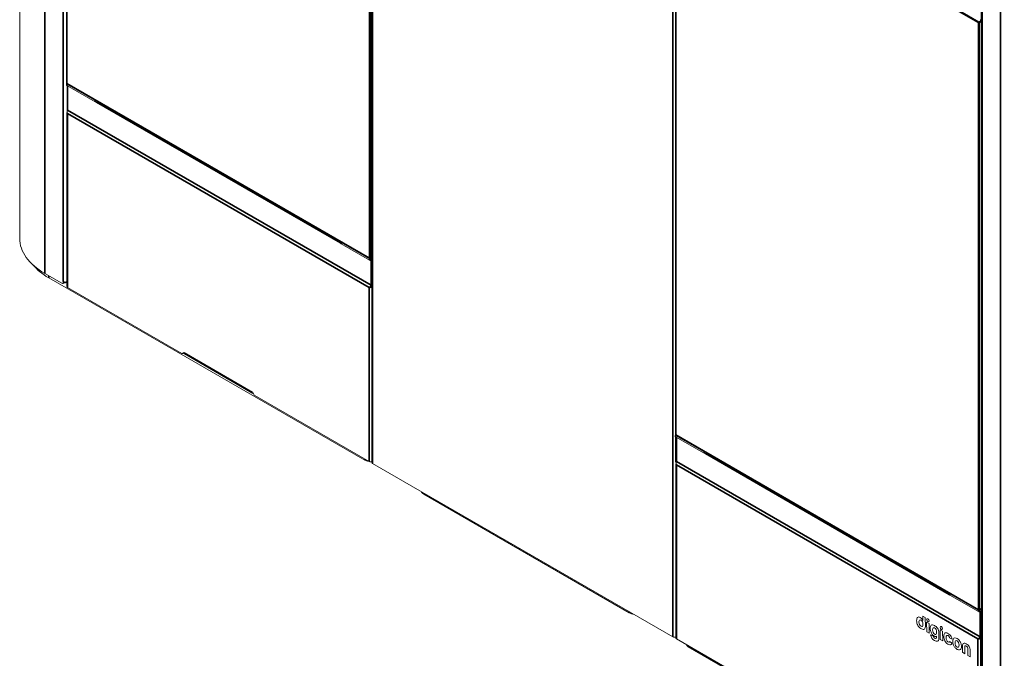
# Model space of a CAD drawing. Header units: millimetres. Extents: x 4 to 1188, y 1 to 840.
# Tile 140 of 197: x 854 to 985, y 146 to 231. Entities that reach past the tile are written whole.
import ezdxf

# ---------------------------------------------------------------- set-up
doc = ezdxf.new("R2010")
doc.units = ezdxf.units.MM
doc.layers.add('1', color=7, linetype='Continuous')

msp = doc.modelspace()

# ---------------------------------------------------------------- linework, layer by layer
at = {"layer": '1', "color": 154, "linetype": 'Continuous', "lineweight": 13}
for p, q in [((854.4166, 316.5257), (854.4166, 202.0996)), ((860.6573, 300.6711), (860.6573, 222.6957)), ((901.1876, 284.8748), (901.1876, 172.3149)), ((941.4999, 253.9967), (941.4999, 176.0213)), ((982.0774, 234.4678), (982.0774, 126.1071)), ((860.6371, 222.6257), (860.6371, 222.4508)), ((860.6581, 222.6549), (860.6669, 222.66)), ((864.436, 220.4153), (860.6581, 222.5966)), ((864.436, 220.2404), (860.6581, 222.4216)), ((860.6931, 222.6338), (900.8971, 199.422)), ((860.7432, 222.3724), (860.7432, 219.176)), ((860.6804, 218.8378), (860.6804, 195.7017)), ((860.7789, 219.1142), (901.084, 195.844)), ((897.0005, 201.6717), (897.0005, 201.5076)), ((900.8621, 199.3847), (897.0842, 201.5659)), ((900.8621, 199.2098), (897.0842, 201.391)), ((901.1876, 199.5143), (900.9631, 199.3847)), ((901.1876, 199.3393), (900.9631, 199.2098)), ((900.9686, 199.422), (901.1876, 199.5485)), ((860.0065, 196.1392), (857.764, 197.4339)), ((858.2691, 196.8682), (900.2409, 172.6357)), ((860.1494, 196.125), (860.3514, 196.2416)), ((860.2085, 196.3724), (860.2085, 196.2558)), ((860.6429, 196.2383), (860.6805, 196.26)), ((860.6431, 196.2382), (860.6805, 196.2166)), ((860.7641, 195.5851), (875.9316, 186.8282)), ((901.1554, 195.844), (901.1876, 195.8626)), ((876.1336, 186.9448), (876.2346, 186.8865)), ((876.0744, 186.814), (876.1956, 186.884)), ((876.2938, 186.7557), (885.3852, 181.5068)), ((885.326, 181.6376), (885.427, 181.5793)), ((885.629, 181.2293), (900.7965, 172.4724)), ((941.4796, 175.9513), (941.4796, 175.7763)), ((941.5006, 175.9804), (941.5094, 175.9855)), ((945.2785, 173.7409), (941.5006, 175.9221)), ((945.2785, 173.5659), (941.5006, 175.7471)), ((941.5356, 175.9594), (981.7396, 152.7476)), ((941.616, 175.6805), (941.616, 172.4841)), ((901.2712, 172.1983), (941.1319, 149.1848)), ((941.523, 172.1633), (941.523, 149.0273)), ((941.6066, 172.4724), (941.6163, 172.478)), ((941.6517, 172.4222), (981.9568, 149.1521)), ((908.0696, 168.1158), (935.3437, 152.3691)), ((977.843, 154.9973), (977.843, 154.8332)), ((981.7046, 152.7103), (977.9267, 154.8915)), ((981.7046, 152.5353), (977.9267, 154.7165)), ((973.9894, 151.7498), (973.9895, 151.7498)), ((974.3416, 151.9398), (974.3431, 151.3421)), ((974.3416, 151.9398), (974.3417, 151.9398)), ((974.6566, 151.7579), (974.3416, 151.9398)), ((974.6567, 151.758), (974.3417, 151.9398)), ((974.6566, 151.7579), (974.6567, 151.758)), ((974.6596, 150.5645), (974.6566, 151.7579)), ((974.6597, 150.5645), (974.6567, 151.758)), ((982.0774, 152.8672), (981.8057, 152.7103)), ((982.0774, 152.6922), (981.8057, 152.5353)), ((981.8111, 152.7476), (982.0774, 152.9013)), ((973.5016, 151.3112), (973.5016, 151.3081)), ((973.5016, 151.3081), (973.5016, 151.3078)), ((973.8164, 151.1468), (973.8165, 151.1468)), ((973.8165, 151.1468), (973.8166, 151.1455)), ((973.8165, 151.1454), (973.8166, 151.1455)), ((973.8166, 151.1474), (973.8167, 151.1475)), ((973.8851, 151.3936), (973.8852, 151.3937)), ((974.0861, 150.5704), (974.0867, 150.5701)), ((974.0862, 150.5704), (974.0868, 150.5701)), ((974.1955, 151.5797), (974.1956, 151.5797)), ((974.2801, 150.5663), (974.2804, 150.5666)), ((974.3431, 151.3421), (974.3121, 151.4019)), ((974.3431, 151.3423), (974.3122, 151.4019)), ((974.3444, 150.8424), (974.3444, 150.843)), ((974.6598, 150.5633), (974.6597, 150.5645)), ((974.6597, 150.5633), (974.6598, 150.5633)), ((974.8331, 151.1407), (974.8332, 151.1407)), ((974.8331, 151.1407), (974.8364, 149.8507)), ((975.1562, 150.9552), (974.8331, 151.1407)), ((975.1563, 150.9553), (974.8332, 151.1407)), ((975.1562, 150.9552), (975.1563, 150.9553)), ((975.1595, 149.6653), (975.1562, 150.9552)), ((975.1596, 149.6654), (975.1563, 150.9553)), ((975.6986, 150.3528), (975.6987, 150.3528)), ((975.865, 150.6788), (975.8651, 150.6788)), ((975.8675, 150.6771), (975.865, 150.6788)), ((975.8676, 150.6771), (975.8651, 150.6788)), ((975.8675, 150.6771), (975.8676, 150.6771)), ((975.8686, 150.6767), (975.8675, 150.6771)), ((975.8687, 150.6767), (975.8676, 150.6771)), ((975.8686, 150.6767), (975.8687, 150.6767)), ((974.8364, 149.8507), (975.1595, 149.6653)), ((975.1595, 149.6653), (975.1596, 149.6654)), ((975.3426, 149.4409), (975.3427, 149.441)), ((975.6806, 149.2469), (975.3426, 149.4409)), ((975.3426, 149.4409), (975.3426, 149.4408)), ((975.6807, 149.247), (975.3427, 149.441)), ((975.6299, 150.1059), (975.63, 150.1046)), ((975.63, 150.106), (975.6301, 150.1046)), ((975.6806, 149.2469), (975.6807, 149.247)), ((975.7003, 149.7516), (975.7004, 149.7516)), ((975.7944, 149.0706), (975.7945, 149.0707)), ((975.8996, 149.5295), (975.9002, 149.5292)), ((975.8997, 149.5296), (975.9003, 149.5292)), ((976.0935, 149.5253), (976.0939, 149.5258)), ((976.1261, 149.2483), (976.1569, 149.2721)), ((976.1261, 149.2483), (976.1262, 149.2484)), ((976.1262, 149.2484), (976.1569, 149.2721)), ((976.1569, 149.2721), (976.1571, 149.1888)), ((976.1579, 149.8015), (976.1579, 149.8021)), ((976.4703, 149.7037), (976.4704, 149.7037)), ((976.4722, 148.9735), (976.4703, 149.7018)), ((976.4723, 148.9735), (976.4704, 149.7018)), ((976.631, 150.1088), (976.6311, 150.1089)), ((976.631, 150.1088), (976.6343, 148.8189)), ((976.9586, 149.9208), (976.631, 150.1088)), ((976.9587, 149.9208), (976.6311, 150.1089)), ((976.9619, 148.6308), (976.9586, 149.9208)), ((976.9586, 149.9208), (976.9587, 149.9208)), ((976.962, 148.6309), (976.9587, 149.9208)), ((977.1023, 149.2551), (977.1023, 149.2546)), ((977.1023, 149.2392), (977.1023, 149.2388)), ((977.4172, 149.0663), (977.4173, 149.0664)), ((977.4988, 149.3493), (977.4989, 149.3494)), ((977.6482, 149.3451), (977.6487, 149.345)), ((977.6548, 149.6406), (977.6548, 149.6408)), ((977.6548, 149.6408), (977.6549, 149.6408)), ((977.6548, 149.6406), (977.6549, 149.6407)), ((977.6549, 149.6407), (977.6549, 149.6408)), ((977.6572, 149.6392), (977.6549, 149.6407)), ((977.6572, 149.6392), (977.6574, 149.6393)), ((977.6572, 149.6392), (977.6572, 149.6391)), ((977.6631, 149.6357), (977.6586, 149.6383)), ((977.6632, 149.6358), (977.6587, 149.6384)), ((977.6631, 149.6357), (977.6632, 149.6358)), ((977.8842, 149.0626), (977.8843, 149.0624)), ((977.8843, 149.0624), (978.2084, 148.8764)), ((978.088, 149.2064), (978.0881, 149.2064)), ((982.0282, 149.1521), (982.0774, 149.1804)), ((982.043, 149.1264), (982.0774, 149.1463)), ((941.6066, 148.9107), (956.7741, 140.1537)), ((943.1724, 147.8492), (985.1442, 123.6168)), ((975.9472, 148.9623), (975.9473, 148.9624)), ((976.4722, 148.9735), (976.4723, 148.9735)), ((976.4722, 148.972), (976.4723, 148.972)), ((976.6343, 148.8189), (976.9619, 148.6308)), ((976.9619, 148.6308), (976.962, 148.6309)), ((977.5024, 148.6851), (977.5025, 148.6852)), ((977.6498, 148.5213), (977.6499, 148.5214)), ((977.657, 148.5166), (977.6571, 148.5167)), ((977.6591, 148.2166), (977.6604, 148.2158)), ((977.6622, 148.2149), (977.6671, 148.2121)), ((977.6723, 148.5069), (977.6724, 148.507)), ((977.8393, 148.4826), (977.8394, 148.4826)), ((977.8393, 148.4826), (977.8394, 148.4826)), ((977.8856, 148.5331), (977.8857, 148.5332)), ((978.2097, 148.3471), (977.8856, 148.5331)), ((978.2098, 148.3472), (977.8857, 148.5332)), ((978.0894, 148.1536), (978.0895, 148.1536)), ((978.2084, 148.8768), (978.2085, 148.8769)), ((978.2084, 148.8764), (978.2084, 148.8768)), ((978.2084, 148.8764), (978.2085, 148.8765)), ((978.2085, 148.8765), (978.2085, 148.8769)), ((978.2097, 148.3471), (978.2098, 148.3472)), ((978.2097, 148.3468), (978.2097, 148.3471)), ((978.2097, 148.3468), (978.2098, 148.3469)), ((978.2098, 148.3469), (978.2098, 148.3472)), ((978.3131, 148.5681), (978.3135, 148.5664)), ((978.3135, 148.5664), (978.3131, 148.5633)), ((978.48, 147.9095), (978.4956, 147.885)), ((978.6127, 148.394), (978.6128, 148.394)), ((978.6128, 148.394), (978.6129, 148.3926)), ((978.6128, 148.3926), (978.6129, 148.3927)), ((978.6129, 148.3948), (978.613, 148.3949)), ((978.6814, 148.6408), (978.6815, 148.6409)), ((978.6831, 148.0396), (978.6832, 148.0397)), ((978.8826, 147.8175), (978.8831, 147.8172)), ((978.8827, 147.8175), (978.8832, 147.8172)), ((979.0763, 147.8133), (979.0767, 147.8138)), ((979.1084, 148.7651), (979.1085, 148.7652)), ((979.1407, 148.0896), (979.1407, 148.0901)), ((979.3679, 148.35), (979.368, 148.3501)), ((979.5839, 147.9294), (979.586, 147.1183)), ((979.7423, 148.3109), (979.7424, 148.311)), ((979.9006, 146.9378), (979.8984, 147.8216)), ((979.9007, 146.9378), (979.8985, 147.8217)), ((980.0949, 148.2384), (980.095, 148.2385)), ((982.043, 148.9865), (982.0774, 149.0063)), ((982.043, 148.9748), (982.0774, 148.9947)), ((979.333, 147.4916), (979.3331, 147.4916)), ((979.586, 147.1183), (979.9006, 146.9378)), ((979.9006, 146.9378), (979.9007, 146.9378)), ((980.3165, 147.5816), (980.3192, 146.6973)), ((980.3192, 146.6973), (980.6291, 146.5197)), ((980.6291, 146.5197), (980.627, 147.3307)), ((980.6292, 146.5197), (980.6271, 147.3307)), ((980.6291, 146.5197), (980.6292, 146.5197))]:
    msp.add_line(p, q, dxfattribs=at)
at = {"layer": '1', "color": 154, "linetype": 'Continuous', "lineweight": 35}
for p, q in [((857.764, 306.1446), (857.764, 197.4339)), ((860.2085, 304.7332), (860.2085, 196.3724)), ((860.6783, 300.642), (860.6783, 222.6665)), ((901.2712, 284.7582), (901.2712, 172.1983)), ((900.8823, 199.4547), (900.8823, 277.4301)), ((900.9834, 277.4301), (900.9834, 199.4547)), ((941.1319, 149.1848), (941.1319, 261.7447)), ((941.5208, 253.9675), (941.5208, 175.9921)), ((981.7248, 230.7557), (961.1485, 242.6354)), ((961.2493, 242.6939), (981.7754, 230.8432)), ((982.1946, 234.3045), (982.1946, 125.9438)), ((984.6391, 232.8932), (984.6391, 124.1825)), ((981.7248, 152.7803), (981.7248, 230.7557)), ((981.7754, 230.8432), (982.0774, 231.0176)), ((982.0774, 230.9009), (981.8259, 230.7557)), ((981.8259, 230.7557), (981.8259, 152.7803)), ((860.6581, 222.5966), (860.6581, 222.4216)), ((860.6783, 222.6665), (900.8823, 199.4547)), ((860.7641, 222.3603), (860.7641, 219.1469)), ((864.436, 220.2404), (864.436, 220.4153)), ((897.0015, 201.4912), (864.6095, 220.1927)), ((864.7771, 220.2126), (897.0004, 201.6085)), ((860.7641, 219.1469), (901.0692, 195.8767)), ((900.7965, 195.5676), (860.7641, 218.6803)), ((860.7641, 218.6803), (860.7641, 195.5851)), ((897.0842, 201.5659), (897.0842, 201.391)), ((900.8621, 199.2098), (900.8621, 199.3847)), ((901.0692, 199.1427), (900.9577, 199.207)), ((900.9631, 199.3847), (900.9631, 199.2098)), ((900.9834, 199.4547), (901.1876, 199.5726)), ((901.0586, 199.2654), (901.1197, 199.2302)), ((901.0692, 195.8767), (901.0692, 199.1427)), ((901.1197, 199.2302), (901.1876, 199.2693)), ((901.1876, 199.1527), (901.1702, 199.1427)), ((901.1702, 199.1427), (901.1702, 195.8767)), ((858.2691, 196.8682), (858.2691, 197.1423)), ((860.2085, 196.2558), (860.3282, 196.3249)), ((860.6429, 196.2383), (860.6429, 196.322)), ((900.7965, 172.4724), (900.7965, 195.5676)), ((901.138, 195.837), (901.1873, 195.8085)), ((901.1702, 195.8767), (901.1876, 195.8867)), ((876.2346, 186.8865), (885.326, 181.6376)), ((941.5006, 175.9221), (941.5006, 175.7471)), ((941.5208, 175.9921), (981.7248, 152.7803)), ((941.5359, 172.3686), (941.5359, 175.7278)), ((941.6369, 175.6684), (941.6369, 172.4549)), ((900.2409, 172.6357), (900.2409, 172.7932)), ((945.2785, 173.5659), (945.2785, 173.7409)), ((977.8441, 154.8167), (945.4521, 173.5182)), ((945.6197, 173.5381), (977.8424, 154.9343)), ((941.6066, 172.4724), (941.6186, 172.4655)), ((981.639, 148.8932), (941.6066, 172.0058)), ((941.6066, 172.0058), (941.6066, 148.9107)), ((941.6369, 172.4549), (981.942, 149.1848)), ((908.0696, 168.2733), (908.0696, 168.1158)), ((977.9267, 154.8915), (977.9267, 154.7165)), ((935.3437, 152.3691), (935.3437, 152.5266)), ((981.7046, 152.5353), (981.7046, 152.7103)), ((981.942, 152.4508), (981.8003, 152.5326)), ((981.8057, 152.7103), (981.8057, 152.5353)), ((981.8259, 152.7803), (982.0774, 152.9255)), ((981.9012, 152.591), (981.9925, 152.5382)), ((981.942, 149.1848), (981.942, 152.4508)), ((981.9925, 152.5382), (982.0774, 152.5872)), ((982.0774, 152.4706), (982.043, 152.4508)), ((982.043, 152.4508), (982.043, 149.1848)), ((973.8868, 150.7924), (973.8869, 150.7925)), ((974.0861, 150.5704), (974.0862, 150.5704)), ((974.0867, 150.5701), (974.0868, 150.5701)), ((974.3121, 151.4019), (974.3122, 151.4019)), ((974.6596, 150.5645), (974.6597, 150.5645)), ((974.9936, 151.5686), (974.9937, 151.5686)), ((975.1552, 151.2899), (975.1553, 151.2899)), ((976.7914, 150.5367), (976.7915, 150.5368)), ((975.6299, 150.1059), (975.63, 150.106)), ((975.63, 150.1046), (975.6301, 150.1046)), ((975.8996, 149.5295), (975.8997, 149.5296)), ((975.9002, 149.5292), (975.9003, 149.5292)), ((976.2792, 150.3068), (976.2793, 150.3069)), ((976.4703, 149.7018), (976.4704, 149.7018)), ((976.953, 150.258), (976.9531, 150.2581)), ((977.6586, 149.6383), (977.6587, 149.6384)), ((982.0108, 149.145), (982.043, 149.1264)), ((982.043, 149.1848), (982.0774, 149.2046)), ((943.1724, 148.0067), (943.1724, 147.8492)), ((975.8988, 148.9845), (975.8989, 148.9846)), ((978.7653, 148.9956), (978.7654, 148.9957)), ((978.8808, 148.9382), (978.8809, 148.9383)), ((978.8826, 147.8175), (978.8827, 147.8175)), ((978.8831, 147.8172), (978.8832, 147.8172)), ((979.4477, 147.9084), (979.4478, 147.9084)), ((979.8984, 147.8216), (979.8985, 147.8217)), ((980.4595, 147.9098), (980.4596, 147.9099)), ((981.639, 125.798), (981.639, 148.8932)), ((982.043, 125.798), (982.043, 148.9748)), ((979.4161, 147.6445), (979.4162, 147.6446)), ((980.627, 147.3307), (980.6271, 147.3307))]:
    msp.add_line(p, q, dxfattribs=at)
at = {"layer": '1', "color": 154, "linetype": 'Continuous', "lineweight": 13}
for centre, start, end in [((981.9925, 231.2135), 240, 300), ((860.7288, 222.6957), 180, 240), ((860.8146, 219.176), 180, 240), ((900.9328, 199.4839), 240, 300), ((901.1197, 195.9059), 240, 300), ((941.5713, 176.0213), 180, 240), ((941.6874, 172.4841), 180, 240), ((981.7754, 152.8094), 240, 300), ((981.9925, 149.2139), 240, 300)]:
    msp.add_arc(centre, 0.0714, start, end, dxfattribs=at)
at = {"layer": '1', "color": 154, "linetype": 'Continuous', "lineweight": 35}
for centre, major_axis, start_param, end_param in [((981.7754, 230.7849), (-0.0357, -0.0619), 3.92699082, 5.49778714), ((981.7754, 230.7849), (0.0714, 0), 3.92699082, 5.49778714), ((981.7754, 230.7849), (0.0357, -0.0619), 0.78539816, 2.35619449), ((860.7288, 222.6957), (-0.0714, 0), 0, 0.78539816), ((860.7288, 222.6957), (0.0357, 0.0619), 2.35619449, 3.14159265), ((860.8146, 219.176), (-0.0714, 0), 0, 0.78539816), ((860.8146, 219.176), (-0.0357, -0.0619), 5.49778714, 6.28318531), ((900.9328, 199.4839), (-0.0357, -0.0619), 5.49778714, 6.28318531), ((900.9328, 199.4839), (-0.0714, 0), 0.78539816, 2.35619449), ((900.9328, 199.4839), (0.0357, -0.0619), 0, 0.78539816), ((901.1197, 199.1719), (-0.0357, -0.0619), 3.92699082, 5.49778714), ((901.1197, 199.1719), (-0.0714, 0), 0.78539816, 2.35619449), ((901.1197, 199.1719), (0.0357, -0.0619), 0.78539816, 2.35619449), ((901.1197, 195.9059), (0.0357, 0.0619), 2.35619449, 3.14159265), ((901.1197, 195.9059), (-0.0714, 0), 0.78539816, 2.35619449), ((901.1197, 195.9059), (0.0357, -0.0619), 0, 0.78539816), ((941.5713, 176.0213), (-0.0714, 0), 0, 0.78539816), ((941.5713, 176.0213), (0.0357, 0.0619), 2.35619449, 3.14159265), ((941.6874, 172.4841), (-0.0714, 0), 0, 0.78539816), ((941.6874, 172.4841), (-0.0357, -0.0619), 5.49778714, 6.28318531), ((981.7754, 152.8094), (-0.0714, 0), 0.78539816, 2.35619449), ((981.7754, 152.8094), (-0.0357, -0.0619), 5.49778714, 6.28318531), ((981.7754, 152.8094), (0.0357, -0.0619), 0, 0.78539816), ((981.9925, 152.4799), (-0.0357, -0.0619), 3.92699082, 5.49778714), ((981.9925, 152.4799), (-0.0714, 0), 0.78539816, 2.35619449), ((981.9925, 152.4799), (0.0357, -0.0619), 0.78539816, 2.35619449), ((981.9925, 149.2139), (0.0357, 0.0619), 2.35619449, 3.14159265), ((981.9925, 149.2139), (-0.0714, 0), 0.78539816, 2.35619449), ((981.9925, 149.2139), (0.0357, -0.0619), 0, 0.78539816)]:
    msp.add_ellipse(centre, major_axis=major_axis, ratio=0.57735027, start_param=start_param, end_param=end_param, dxfattribs=at)
at = {"layer": '1', "color": 154, "linetype": 'Continuous', "lineweight": 13}
for centre, major_axis, start_param, end_param in [((860.7086, 222.6257), (-0.0714, 0), 5.49778714, 7.06858347), ((860.7086, 222.4508), (0.0714, 0), 3.14159265, 3.92699082), ((864.6381, 220.532), (-0.2857, 0), 0.78539816, 1.50276121), ((864.6381, 220.357), (0.2857, 0), 3.92699082, 5.49778714), ((865.8452, 202.0996), (-11.4286, 0), 0, 0.78539816), ((897.2862, 201.5076), (0.2857, 0), 3.14159265, 3.92699082), ((897.2862, 201.6826), (-0.2857, 0), 0.06803512, 0.78539816), ((900.9126, 199.4139), (-0.0714, 0), 0.78539816, 2.35619449), ((900.9126, 199.2389), (0.0714, 0), 3.92699082, 5.49778714), ((865.8452, 201.2423), (-10.7143, 0), 0.44198282, 0.78539816), ((860.0065, 196.3724), (0.1429, -0.2474), 5.49778714, 7.06858347), ((860.4914, 196.5357), (0.4, 0), 3.92699082, 5.20466182), ((860.4409, 196.3549), (-0.2857, 0), 1.05280169, 2.35619449), ((860.2085, 196.4891), (-0.1429, 0.2474), 3.14159265, 3.63708072), ((860.9662, 195.7017), (0.2857, 0), 3.14159265, 3.92699082), ((875.9316, 187.0615), (0.1429, -0.2474), 5.49778714, 7.06858347), ((876.0528, 187.1314), (-0.1429, 0.2474), 3.14159265, 3.28347974), ((876.4366, 187.0031), (-0.1429, -0.2474), 5.49778714, 6.28318531), ((885.528, 181.7542), (0.1429, 0.2474), 2.35619449, 3.47030633), ((885.629, 181.4626), (0.1429, -0.2474), 3.92699082, 5.49778714), ((941.5511, 175.9513), (-0.0714, 0), 5.49778714, 7.06858347), ((941.5511, 175.7763), (0.0714, 0), 3.14159265, 3.92699082), ((900.746, 172.9273), (0.7143, 0), 3.92699082, 4.67947589), ((945.4806, 173.8575), (-0.2857, 0), 0.78539816, 1.50276121), ((945.4806, 173.6826), (0.2857, 0), 3.92699082, 5.49778714), ((900.9985, 172.5891), (0.2857, 0), 3.92699082, 5.43547071), ((901.4733, 172.3149), (0.2857, 0), 3.14159265, 3.92699082), ((909.0797, 168.699), (1.4286, 0), 3.40135932, 3.92699082), ((978.1287, 154.8332), (0.2857, 0), 3.14159265, 3.92699082), ((978.1287, 155.0081), (-0.2857, 0), 0.06803512, 0.78539816), ((936.3538, 152.9523), (1.4286, 0), 3.92699082, 4.45262232), ((981.7551, 152.7394), (-0.0714, 0), 0.78539816, 2.35619449), ((981.7551, 152.5645), (0.0714, 0), 3.92699082, 5.49778714), ((941.3339, 149.3014), (0.2857, 0), 3.92699082, 5.43547071), ((941.8087, 149.0273), (0.2857, 0), 3.14159265, 3.92699082), ((943.6774, 148.1408), (0.7143, 0), 3.17450575, 3.92699082), ((975.8697, 148.6601), (-0.0212, 0.0367), 5.43154551, 5.56992763), ((977.6787, 148.7607), (-0.1606, 0.2782), 3.14157489, 3.50186318)]:
    msp.add_ellipse(centre, major_axis=major_axis, ratio=0.57735027, start_param=start_param, end_param=end_param, dxfattribs=at)
for points, knots in [([(860.6804, 218.8379), (860.6804, 218.8378), (860.6804, 218.8378), (860.6804, 218.8237), (860.6822, 218.8096), (860.6864, 218.7937), (860.6868, 218.792), (860.6879, 218.7885), (860.6895, 218.7832), (860.6914, 218.7781), (860.6954, 218.7678), (860.6986, 218.761), (860.7057, 218.7477), (860.7096, 218.7412), (860.7162, 218.7315), (860.7185, 218.7283), (860.7234, 218.7219), (860.7259, 218.7187), (860.7389, 218.7032), (860.7508, 218.6914), (860.7641, 218.6803)], [0, 0, 0, 0, 0.00049976, 0.00049976, 0.25037482, 0.25037482, 0.2816092, 0.2816092, 0.31284359, 0.37531235, 0.37531235, 0.50024988, 0.50024988, 0.62518741, 0.62518741, 0.68765618, 0.68765618, 0.75012494, 0.75012494, 1, 1, 1, 1]), ([(860.7641, 218.6803), (860.7473, 218.7206), (860.7357, 218.7638), (860.7223, 218.8514), (860.7204, 218.8956), (860.7242, 218.9798), (860.7297, 219.0198), (860.7449, 219.0908), (860.7545, 219.1219), (860.7641, 219.1469)], [0, 0, 0, 0, 0.25, 0.25, 0.5, 0.5, 0.75, 0.75, 1, 1, 1, 1]), ([(901.2005, 195.8009), (901.1572, 195.7953), (901.114, 195.7837), (901.0314, 195.7516), (900.9922, 195.7311), (900.9211, 195.6857), (900.8893, 195.6609), (900.8354, 195.6123), (900.8133, 195.5884), (900.7965, 195.5676)], [0, 0, 0, 0, 0.25, 0.25, 0.5, 0.5, 0.75, 0.75, 1, 1, 1, 1]), ([(900.7965, 195.5676), (900.8098, 195.5633), (900.8243, 195.5599), (900.8476, 195.556), (900.8556, 195.5549), (900.8681, 195.5536), (900.8723, 195.5533), (900.8807, 195.5527), (900.885, 195.5524), (900.9065, 195.5515), (900.9243, 195.5518), (900.9473, 195.5534), (900.9519, 195.5538), (900.9612, 195.5547), (900.9659, 195.5552), (900.9799, 195.557), (900.9892, 195.5584), (901.0171, 195.5635), (901.0356, 195.5679), (901.0587, 195.5748), (901.0633, 195.5763), (901.0724, 195.5793), (901.0769, 195.5809), (901.0903, 195.5858), (901.099, 195.5893), (901.1162, 195.5967), (901.1246, 195.6007), (901.137, 195.6071), (901.1411, 195.6093), (901.1492, 195.6138), (901.1532, 195.6161), (901.1727, 195.6279), (901.1872, 195.6381), (901.2005, 195.6493)], [0, 0, 0, 0, 0.125, 0.125, 0.1875, 0.1875, 0.21875, 0.21875, 0.25, 0.25, 0.375, 0.375, 0.40625, 0.40625, 0.4375, 0.4375, 0.5, 0.5, 0.625, 0.625, 0.65625, 0.65625, 0.6875, 0.6875, 0.75, 0.75, 0.8125, 0.8125, 0.84375, 0.84375, 0.875, 0.875, 1, 1, 1, 1]), ([(901.2005, 195.6609), (901.1868, 195.6627), (901.1731, 195.6639), (901.1459, 195.6653), (901.1324, 195.6654), (901.1058, 195.6648), (901.0927, 195.6641), (901.0671, 195.6619), (901.0545, 195.6605), (901.0302, 195.6573), (901.0184, 195.6555), (900.9957, 195.6516), (900.9848, 195.6496), (900.9639, 195.6457), (900.9539, 195.6438), (900.935, 195.6404), (900.9261, 195.6388), (900.9177, 195.6376)], [0, 0, 0, 0, 0.125, 0.125, 0.25, 0.25, 0.375, 0.375, 0.5, 0.5, 0.625, 0.625, 0.75, 0.75, 0.875, 0.875, 1, 1, 1, 1]), ([(941.523, 172.1634), (941.523, 172.1634), (941.523, 172.1634), (941.523, 172.1492), (941.5247, 172.1351), (941.5289, 172.1193), (941.5294, 172.1175), (941.5304, 172.114), (941.532, 172.1088), (941.5339, 172.1036), (941.5379, 172.0933), (941.5411, 172.0866), (941.5482, 172.0733), (941.5521, 172.0667), (941.5587, 172.057), (941.561, 172.0538), (941.5659, 172.0475), (941.5684, 172.0443), (941.5814, 172.0287), (941.5933, 172.017), (941.6066, 172.0058)], [0, 0, 0, 0, 0.00049976, 0.00049976, 0.25037482, 0.25037482, 0.2816092, 0.2816092, 0.31284359, 0.37531235, 0.37531235, 0.50024988, 0.50024988, 0.62518741, 0.62518741, 0.68765618, 0.68765618, 0.75012494, 0.75012494, 1, 1, 1, 1]), ([(941.6066, 172.0058), (941.5898, 172.0461), (941.5782, 172.0894), (941.5648, 172.1769), (941.5629, 172.2212), (941.5667, 172.3054), (941.5722, 172.3453), (941.5874, 172.4164), (941.597, 172.4474), (941.6066, 172.4724)], [0, 0, 0, 0, 0.25, 0.25, 0.5, 0.5, 0.75, 0.75, 1, 1, 1, 1]), ([(982.043, 149.1264), (981.9998, 149.1209), (981.9565, 149.1093), (981.874, 149.0771), (981.8347, 149.0566), (981.7636, 149.0113), (981.7318, 148.9865), (981.6779, 148.9378), (981.6558, 148.914), (981.639, 148.8932)], [0, 0, 0, 0, 0.25, 0.25, 0.5, 0.5, 0.75, 0.75, 1, 1, 1, 1]), ([(981.639, 148.8932), (981.6523, 148.8889), (981.6668, 148.8854), (981.6901, 148.8816), (981.6981, 148.8805), (981.7106, 148.8792), (981.7148, 148.8788), (981.7232, 148.8782), (981.7275, 148.878), (981.749, 148.8771), (981.7668, 148.8773), (981.7898, 148.8789), (981.7944, 148.8793), (981.8037, 148.8803), (981.8084, 148.8808), (981.8224, 148.8825), (981.8317, 148.884), (981.8596, 148.889), (981.8781, 148.8935), (981.9012, 148.9004), (981.9058, 148.9018), (981.9149, 148.9049), (981.9194, 148.9064), (981.9328, 148.9113), (981.9416, 148.9148), (981.9587, 148.9223), (981.9672, 148.9263), (981.9795, 148.9326), (981.9836, 148.9348), (981.9917, 148.9393), (981.9957, 148.9416), (982.0152, 148.9534), (982.0297, 148.9637), (982.043, 148.9748)], [0, 0, 0, 0, 0.125, 0.125, 0.1875, 0.1875, 0.21875, 0.21875, 0.25, 0.25, 0.375, 0.375, 0.40625, 0.40625, 0.4375, 0.4375, 0.5, 0.5, 0.625, 0.625, 0.65625, 0.65625, 0.6875, 0.6875, 0.75, 0.75, 0.8125, 0.8125, 0.84375, 0.84375, 0.875, 0.875, 1, 1, 1, 1]), ([(982.043, 148.9865), (982.0293, 148.9883), (982.0156, 148.9895), (981.9884, 148.9908), (981.9749, 148.991), (981.9483, 148.9904), (981.9352, 148.9896), (981.9096, 148.9875), (981.897, 148.9861), (981.8727, 148.9829), (981.8609, 148.981), (981.8382, 148.9772), (981.8273, 148.9752), (981.8064, 148.9713), (981.7965, 148.9694), (981.7776, 148.9659), (981.7686, 148.9644), (981.7602, 148.9631)], [0, 0, 0, 0, 0.125, 0.125, 0.25, 0.25, 0.375, 0.375, 0.5, 0.5, 0.625, 0.625, 0.75, 0.75, 0.875, 0.875, 1, 1, 1, 1])]:
    msp.add_open_spline(points, degree=3, knots=knots, dxfattribs=at)
for points, degree in [([(860.7641, 219.1469), (860.7641, 219.0069)], 1), ([(900.7965, 195.5676), (900.9177, 195.6376)], 1), ([(901.0793, 195.7192), (901.2005, 195.6493)], 1), ([(941.6066, 172.4724), (941.6066, 172.3324)], 1), ([(973.6347, 151.7533), (973.5454, 151.6745), (973.5012, 151.5271), (973.5016, 151.3112)], 3), ([(973.9894, 151.7498), (973.8449, 151.8325), (973.7265, 151.8336), (973.6347, 151.7533)], 3), ([(973.9895, 151.7498), (973.845, 151.8325), (973.7266, 151.8337), (973.6348, 151.7533)], 3), ([(974.1955, 151.5797), (974.1358, 151.6486), (974.0679, 151.7047), (973.9894, 151.7498)], 3), ([(974.1956, 151.5797), (974.1359, 151.6487), (974.068, 151.7047), (973.9895, 151.7498)], 3), ([(973.5016, 151.3078), (973.5027, 151.09), (973.5531, 150.8919), (973.6426, 150.7147)], 3), ([(973.6426, 150.7147), (973.6891, 150.623), (973.7398, 150.5522), (973.8229, 150.4675)], 3), ([(973.8851, 151.3936), (973.8393, 151.3521), (973.8164, 151.2699), (973.8166, 151.1474)], 3), ([(973.8166, 151.1474), (973.8165, 151.1471), (973.8165, 151.1469), (973.8164, 151.1468)], 3), ([(973.8164, 151.1468), (973.8164, 151.1454), (973.8166, 151.1453), (973.8164, 151.1454)], 3), ([(973.8164, 151.1454), (973.8169, 151.0085), (973.8403, 150.891), (973.8868, 150.7924)], 3), ([(973.8852, 151.3937), (973.8394, 151.3522), (973.8165, 151.27), (973.8167, 151.1475)], 3), ([(973.8165, 151.1455), (973.817, 151.0085), (973.8404, 150.891), (973.8869, 150.7925)], 3), ([(973.8229, 150.4675), (973.8986, 150.3901), (973.9788, 150.3342), (974.0592, 150.2881)], 3), ([(974.0749, 151.3927), (973.9947, 151.4389), (973.9313, 151.4391), (973.8851, 151.3936)], 3), ([(973.8868, 150.7924), (973.9332, 150.6941), (973.9999, 150.6197), (974.0861, 150.5704)], 3), ([(973.8869, 150.7925), (973.9333, 150.6941), (974.0001, 150.6197), (974.0862, 150.5704)], 3), ([(974.2749, 151.1745), (974.2248, 151.2724), (974.1581, 151.3449), (974.0749, 151.3927)], 3), ([(974.0867, 150.5701), (974.1697, 150.5224), (974.2346, 150.5214), (974.2801, 150.5663)], 3), ([(974.0868, 150.5701), (974.1698, 150.5225), (974.2347, 150.5214), (974.2802, 150.5664)], 3), ([(974.3121, 151.4019), (974.2797, 151.4642), (974.2405, 151.5239), (974.1955, 151.5797)], 3), ([(974.3122, 151.4019), (974.2798, 151.4643), (974.2406, 151.524), (974.1956, 151.5797)], 3), ([(974.3444, 150.843), (974.3441, 150.9662), (974.3207, 151.0771), (974.2749, 151.1745)], 3), ([(974.2804, 150.5666), (974.3234, 150.6138), (974.3447, 150.7055), (974.3444, 150.8424)], 3), ([(974.4584, 150.1652), (974.5843, 150.1924), (974.66, 150.3209), (974.6596, 150.5633)], 3), ([(974.4585, 150.1652), (974.5844, 150.1925), (974.6601, 150.321), (974.6597, 150.5633)], 3), ([(974.6596, 150.5633), (974.6598, 150.5632), (974.6596, 150.5634), (974.6596, 150.5645)], 3), ([(974.9936, 151.5686), (974.9047, 151.6196), (974.8328, 151.5776), (974.8331, 151.4747)], 3), ([(974.8331, 151.4747), (974.8333, 151.3719), (974.9056, 151.2471), (974.9946, 151.196)], 3), ([(975.1552, 151.2899), (975.1549, 151.3928), (975.0826, 151.5175), (974.9936, 151.5686)], 3), ([(975.1553, 151.2899), (975.155, 151.3928), (975.0827, 151.5176), (974.9937, 151.5686)], 3), ([(974.9946, 151.196), (975.0836, 151.145), (975.1554, 151.187), (975.1552, 151.2899)], 3), ([(974.9947, 151.1961), (975.0837, 151.145), (975.1555, 151.1871), (975.1553, 151.2899)], 3), ([(975.4435, 150.722), (975.3557, 150.6398), (975.3122, 150.492), (975.3126, 150.2785)], 3), ([(975.865, 150.6788), (975.6714, 150.7895), (975.5306, 150.804), (975.4435, 150.722)], 3), ([(975.8651, 150.6788), (975.6715, 150.7895), (975.5307, 150.804), (975.4436, 150.722)], 3), ([(975.6986, 150.3528), (975.6526, 150.3112), (975.6297, 150.2288), (975.6299, 150.1059)], 3), ([(975.6987, 150.3528), (975.6527, 150.3113), (975.6298, 150.2289), (975.63, 150.106)], 3), ([(975.8884, 150.3518), (975.8082, 150.3981), (975.7448, 150.3982), (975.6986, 150.3528)], 3), ([(975.745, 150.3815), (975.728, 150.376), (975.7126, 150.3665), (975.6987, 150.3528)], 3), ([(976.2792, 150.3068), (976.148, 150.4853), (976.016, 150.5918), (975.8686, 150.6767)], 3), ([(976.2793, 150.3069), (976.1481, 150.4853), (976.0161, 150.5919), (975.8687, 150.6767)], 3), ([(976.0883, 150.1337), (976.0382, 150.2316), (975.9716, 150.3041), (975.8884, 150.3518)], 3), ([(976.7914, 150.5367), (976.7025, 150.5878), (976.6306, 150.5458), (976.6309, 150.4429)], 3), ([(976.6309, 150.4429), (976.6311, 150.34), (976.7034, 150.2152), (976.7924, 150.1642)], 3), ([(976.953, 150.258), (976.9527, 150.3609), (976.8804, 150.4857), (976.7914, 150.5367)], 3), ([(976.9531, 150.2581), (976.9528, 150.361), (976.8805, 150.4857), (976.7915, 150.5368)], 3), ([(974.0592, 150.2881), (974.2073, 150.2031), (974.3373, 150.1391), (974.4584, 150.1652)], 3), ([(975.3126, 150.2785), (975.3131, 150.0958), (975.3467, 149.9294), (975.4134, 149.7795)], 3), ([(975.3426, 149.4408), (975.4107, 149.1076), (975.5862, 148.8588), (975.8676, 148.6958)], 3), ([(975.4134, 149.7795), (975.4801, 149.6294), (975.5598, 149.5072), (975.6524, 149.4127)], 3), ([(975.63, 150.1046), (975.6303, 149.9677), (975.6537, 149.8502), (975.7003, 149.7516)], 3), ([(975.6301, 150.1046), (975.6304, 149.9677), (975.6538, 149.8502), (975.7004, 149.7516)], 3), ([(975.6524, 149.4127), (975.711, 149.3531), (975.7698, 149.3063), (975.829, 149.2723)], 3), ([(975.7944, 149.0706), (975.7435, 149.1257), (975.7055, 149.1846), (975.6806, 149.2469)], 3), ([(975.7945, 149.0707), (975.7436, 149.1257), (975.7056, 149.1847), (975.6807, 149.247)], 3), ([(975.7003, 149.7516), (975.7466, 149.6533), (975.8134, 149.5789), (975.8996, 149.5295)], 3), ([(975.7004, 149.7516), (975.7467, 149.6533), (975.8135, 149.579), (975.8997, 149.5296)], 3), ([(975.8988, 148.9845), (975.8639, 149.0045), (975.8292, 149.0332), (975.7944, 149.0706)], 3), ([(975.8989, 148.9846), (975.864, 149.0046), (975.8293, 149.0332), (975.7945, 149.0707)], 3), ([(975.829, 149.2723), (975.8634, 149.2526), (975.8981, 149.237), (975.9327, 149.2262)], 3), ([(975.9002, 149.5292), (975.9831, 149.4816), (976.0481, 149.4806), (976.0935, 149.5253)], 3), ([(975.9003, 149.5292), (975.9591, 149.4955), (976.0089, 149.4852), (976.0491, 149.498)], 3), ([(975.9327, 149.2262), (976.0103, 149.2012), (976.0748, 149.2089), (976.1261, 149.2483)], 3), ([(976.1571, 149.1888), (976.151, 149.0829), (976.1273, 149.0145), (976.086, 148.9833)], 3), ([(976.1579, 149.8021), (976.1576, 149.9253), (976.1343, 150.0363), (976.0883, 150.1337)], 3), ([(976.0939, 149.5258), (976.1368, 149.573), (976.1582, 149.6647), (976.1579, 149.8015)], 3), ([(976.4703, 149.7037), (976.4693, 149.9438), (976.4015, 150.1405), (976.2792, 150.3068)], 3), ([(976.4704, 149.7037), (976.4694, 149.9439), (976.4016, 150.1406), (976.2793, 150.3069)], 3), ([(976.4703, 149.7018), (976.4703, 149.7021), (976.4703, 149.7037)], 2), ([(976.4704, 149.7018), (976.4704, 149.7022), (976.4704, 149.7037)], 2), ([(976.7924, 150.1642), (976.8814, 150.1131), (976.9532, 150.1552), (976.953, 150.258)], 3), ([(976.7925, 150.1643), (976.8815, 150.1132), (976.9533, 150.1552), (976.9531, 150.2581)], 3), ([(977.2445, 149.6863), (977.1491, 149.618), (977.1017, 149.4742), (977.1023, 149.2551)], 3), ([(977.1023, 149.2546), (977.1023, 149.2512), (977.1023, 149.2504), (977.1025, 149.2469)], 3), ([(977.1025, 149.2469), (977.1024, 149.2436), (977.1023, 149.2425), (977.1023, 149.2392)], 3), ([(977.1023, 149.2388), (977.1029, 149.0199), (977.1511, 148.8212), (977.2472, 148.643)], 3), ([(977.6548, 149.6408), (977.4795, 149.7411), (977.3426, 149.7563), (977.2445, 149.6863)], 3), ([(977.6549, 149.6408), (977.4796, 149.7412), (977.3427, 149.7564), (977.2446, 149.6864)], 3), ([(977.4172, 149.0663), (977.4172, 149.2224), (977.4445, 149.3168), (977.4988, 149.3493)], 3), ([(977.5024, 148.6851), (977.4459, 148.7834), (977.4179, 148.9098), (977.4172, 149.0663)], 3), ([(977.4173, 149.0664), (977.4173, 149.2224), (977.4446, 149.3169), (977.4989, 149.3494)], 3), ([(977.5025, 148.6852), (977.446, 148.7835), (977.418, 148.9099), (977.4173, 149.0664)], 3), ([(977.4988, 149.3493), (977.534, 149.3773), (977.5838, 149.3756), (977.6482, 149.3451)], 3), ([(977.6487, 149.345), (977.6509, 149.3438), (977.6509, 149.344), (977.6529, 149.3429)], 3), ([(977.6529, 149.3429), (977.6591, 149.3399), (977.665, 149.3367), (977.6715, 149.3329)], 3), ([(977.6572, 149.6391), (977.6571, 149.6393), (977.6548, 149.6406)], 2), ([(977.6586, 149.6383), (977.6579, 149.6387), (977.6575, 149.6391), (977.6572, 149.6392)], 3), ([(978.088, 149.2064), (977.9865, 149.3872), (977.8449, 149.5298), (977.6631, 149.6357)], 3), ([(978.0881, 149.2064), (977.9866, 149.3872), (977.845, 149.5298), (977.6632, 149.6358)], 3), ([(977.6715, 149.3329), (977.7425, 149.2912), (977.7984, 149.2354), (977.8373, 149.1668)], 3), ([(977.8373, 149.1668), (977.8532, 149.14), (977.8687, 149.1055), (977.8842, 149.0626)], 3), ([(978.2084, 148.8768), (978.1833, 148.9902), (978.143, 149.1005), (978.088, 149.2064)], 3), ([(978.2085, 148.8769), (978.1834, 148.9902), (978.1431, 149.1006), (978.0881, 149.2064)], 3), ([(978.7653, 148.9956), (978.6386, 149.0495), (978.5354, 149.048), (978.4553, 148.9911)], 3), ([(978.7654, 148.9957), (978.6387, 149.0495), (978.5355, 149.0481), (978.4554, 148.9912)], 3), ([(981.9218, 149.0448), (982.043, 148.9748)], 1), ([(982.043, 149.1264), (982.043, 148.9865)], 1), ([(975.8717, 148.6934), (976.0199, 148.6084), (976.1662, 148.5528), (976.2836, 148.5886)], 3), ([(975.9472, 148.9623), (975.9311, 148.9678), (975.9149, 148.9752), (975.8988, 148.9845)], 3), ([(975.9473, 148.9624), (975.9312, 148.9679), (975.915, 148.9753), (975.8989, 148.9846)], 3), ([(976.086, 148.9833), (976.0445, 148.9522), (975.9982, 148.9452), (975.9472, 148.9623)], 3), ([(976.0211, 148.9549), (975.9977, 148.9512), (975.9731, 148.9537), (975.9473, 148.9624)], 3), ([(976.2836, 148.5886), (976.3935, 148.6225), (976.4725, 148.7319), (976.4722, 148.972)], 3), ([(976.2837, 148.5887), (976.3936, 148.6226), (976.4726, 148.732), (976.4723, 148.972)], 3), ([(976.4722, 148.972), (976.4724, 148.972), (976.4721, 148.9721), (976.4722, 148.9735)], 3), ([(977.2472, 148.643), (977.3461, 148.4599), (977.4835, 148.3177), (977.6591, 148.2166)], 3), ([(977.6498, 148.5213), (977.5858, 148.5644), (977.536, 148.6199), (977.5024, 148.6851)], 3), ([(977.6499, 148.5214), (977.5859, 148.5645), (977.5361, 148.6199), (977.5025, 148.6852)], 3), ([(977.657, 148.5166), (977.6525, 148.5193), (977.6524, 148.5198), (977.6498, 148.5213)], 3), ([(977.6571, 148.5167), (977.6526, 148.5194), (977.6525, 148.5198), (977.6499, 148.5214)], 3), ([(977.6723, 148.5069), (977.6671, 148.5103), (977.6613, 148.5137), (977.657, 148.5166)], 3), ([(977.6724, 148.507), (977.6672, 148.5104), (977.6614, 148.5138), (977.6571, 148.5167)], 3), ([(977.6604, 148.2158), (977.6607, 148.2157), (977.6611, 148.2154), (977.6622, 148.2149)], 3), ([(977.6671, 148.2121), (977.8488, 148.1096), (977.9898, 148.09), (978.0894, 148.1536)], 3), ([(977.8393, 148.4826), (977.8003, 148.4583), (977.7445, 148.4667), (977.6723, 148.5069)], 3), ([(977.8394, 148.4826), (977.8004, 148.4583), (977.7446, 148.4667), (977.6724, 148.507)], 3), ([(978.0894, 148.1536), (978.1453, 148.1976), (978.1853, 148.262), (978.2097, 148.3468)], 3), ([(978.0895, 148.1536), (978.1454, 148.1977), (978.1854, 148.262), (978.2098, 148.3469)], 3), ([(978.3471, 148.8225), (978.3245, 148.744), (978.3131, 148.6593), (978.3131, 148.5681)], 3), ([(978.3131, 148.5633), (978.3134, 148.4509), (978.3276, 148.3347), (978.3556, 148.2146)], 3), ([(978.4553, 148.9911), (978.4061, 148.958), (978.3701, 148.9016), (978.3471, 148.8225)], 3), ([(978.3556, 148.2146), (978.3813, 148.1038), (978.4228, 148.0021), (978.48, 147.9095)], 3), ([(978.4956, 147.885), (978.5574, 147.7882), (978.6399, 147.6973), (978.7432, 147.6124)], 3), ([(978.6129, 148.3948), (978.6128, 148.3945), (978.6128, 148.3941), (978.6127, 148.394)], 3), ([(978.6127, 148.394), (978.6127, 148.3926), (978.6129, 148.3925), (978.6127, 148.3926)], 3), ([(978.6127, 148.3926), (978.6132, 148.2556), (978.6366, 148.1381), (978.6831, 148.0396)], 3), ([(978.6814, 148.6408), (978.6357, 148.5993), (978.6128, 148.5172), (978.6129, 148.3948)], 3), ([(978.613, 148.3949), (978.6129, 148.3945), (978.6129, 148.3941), (978.6128, 148.394)], 3), ([(978.6128, 148.3927), (978.6133, 148.2557), (978.6367, 148.1382), (978.6832, 148.0397)], 3), ([(978.6815, 148.6409), (978.6358, 148.5994), (978.6129, 148.5172), (978.613, 148.3949)], 3), ([(978.8714, 148.6398), (978.7912, 148.686), (978.7276, 148.6863), (978.6814, 148.6408)], 3), ([(978.6831, 148.0396), (978.7294, 147.9413), (978.7962, 147.8669), (978.8826, 147.8175)], 3), ([(978.6832, 148.0397), (978.7295, 147.9413), (978.7963, 147.867), (978.8827, 147.8175)], 3), ([(978.8808, 148.9382), (978.8435, 148.9596), (978.805, 148.9787), (978.7653, 148.9956)], 3), ([(978.8809, 148.9383), (978.8436, 148.9597), (978.8051, 148.9788), (978.7654, 148.9957)], 3), ([(979.0711, 148.4218), (979.0211, 148.5196), (978.9544, 148.5922), (978.8714, 148.6398)], 3), ([(979.1084, 148.7651), (979.0379, 148.834), (978.9622, 148.8915), (978.8808, 148.9382)], 3), ([(979.1085, 148.7652), (979.038, 148.8341), (978.9623, 148.8915), (978.8809, 148.9383)], 3), ([(978.8831, 147.8172), (978.966, 147.7696), (979.031, 147.7685), (979.0763, 147.8133)], 3), ([(978.8832, 147.8172), (978.9419, 147.7835), (978.9916, 147.7732), (979.0317, 147.7859)], 3), ([(979.1407, 148.0901), (979.1404, 148.2134), (979.1172, 148.3242), (979.0711, 148.4218)], 3), ([(979.0767, 147.8138), (979.1197, 147.861), (979.141, 147.9527), (979.1407, 148.0896)], 3), ([(979.3679, 148.35), (979.3122, 148.5077), (979.2256, 148.6466), (979.1084, 148.7651)], 3), ([(979.368, 148.3501), (979.3123, 148.5078), (979.2257, 148.6467), (979.1085, 148.7652)], 3), ([(979.4477, 147.9084), (979.4473, 148.0593), (979.4208, 148.2062), (979.3679, 148.35)], 3), ([(979.4478, 147.9084), (979.4474, 148.0594), (979.4209, 148.2063), (979.368, 148.3501)], 3), ([(979.4161, 147.6445), (979.4374, 147.7108), (979.448, 147.7989), (979.4477, 147.9084)], 3), ([(979.4162, 147.6446), (979.4375, 147.7109), (979.4481, 147.7989), (979.4478, 147.9084)], 3), ([(979.7423, 148.3109), (979.6436, 148.276), (979.5833, 148.1652), (979.5839, 147.9294)], 3), ([(980.0949, 148.2384), (979.966, 148.3055), (979.8439, 148.3472), (979.7423, 148.3109)], 3), ([(980.095, 148.2385), (979.9661, 148.3055), (979.844, 148.3473), (979.7424, 148.311)], 3), ([(979.8984, 147.8216), (979.8982, 147.9048), (979.919, 147.9534), (979.9609, 147.9675)], 3), ([(979.8985, 147.8217), (979.8983, 147.9049), (979.9191, 147.9534), (979.961, 147.9676)], 3), ([(979.9609, 147.9675), (980.0028, 147.9815), (980.0507, 147.973), (980.1047, 147.9421)], 3), ([(980.4595, 147.9098), (980.3532, 148.0589), (980.2268, 148.1627), (980.0949, 148.2384)], 3), ([(980.4596, 147.9099), (980.3533, 148.059), (980.2269, 148.1628), (980.095, 148.2385)], 3), ([(980.1047, 147.9421), (980.1587, 147.9111), (980.2073, 147.864), (980.251, 147.8011)], 3), ([(980.251, 147.8011), (980.2944, 147.7379), (980.3163, 147.6648), (980.3165, 147.5816)], 3), ([(980.627, 147.3307), (980.6264, 147.5733), (980.5663, 147.7599), (980.4595, 147.9098)], 3), ([(980.6271, 147.3307), (980.6265, 147.5734), (980.5664, 147.7599), (980.4596, 147.9099)], 3), ([(981.639, 148.8932), (981.7602, 148.9631)], 1), ([(978.7432, 147.6124), (978.7903, 147.5737), (978.8372, 147.5409), (978.884, 147.5141)], 3), ([(978.884, 147.5141), (978.9399, 147.482), (978.9958, 147.4583), (979.0521, 147.4429)], 3), ([(979.0521, 147.4429), (979.1653, 147.405), (979.2595, 147.4212), (979.333, 147.4916)], 3), ([(979.333, 147.4916), (979.3671, 147.527), (979.3947, 147.5779), (979.4161, 147.6445)], 3), ([(979.3331, 147.4916), (979.3672, 147.5271), (979.3948, 147.578), (979.4162, 147.6446)], 3)]:
    msp.add_open_spline(points, degree=degree, dxfattribs=at)

doc.saveas('drawing.dxf')
